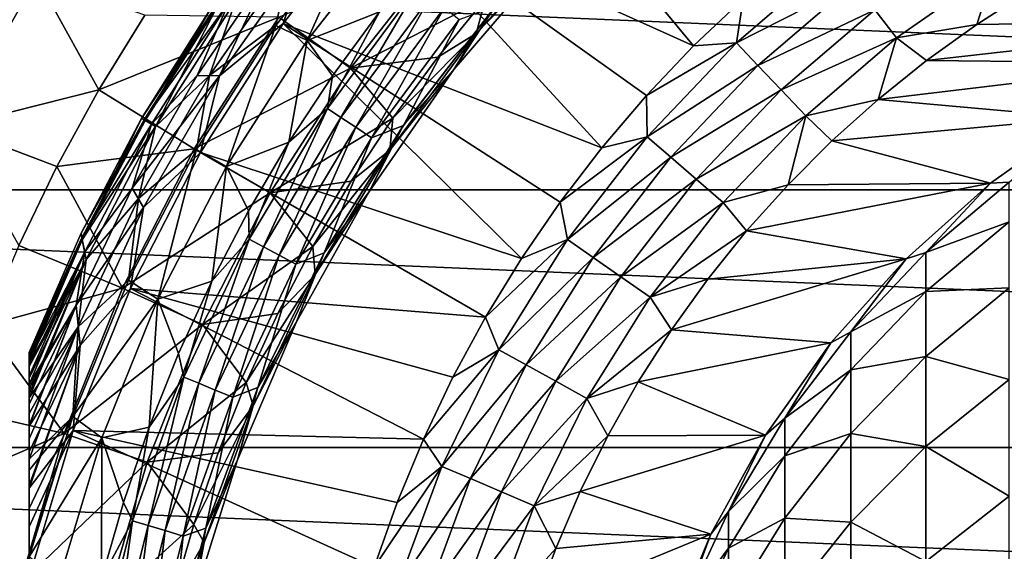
# Model space of a CAD drawing. Header units: metres. Extents: x -82 to 82, y -313 to 40.
# Tile 236 of 256: x -20.62 to -7.93, y 5.42 to 12.27. Entities that reach past the tile are written whole.
import ezdxf

# ---------------------------------------------------------------- set-up
doc = ezdxf.new("R2010")
doc.units = ezdxf.units.M
doc.layers.add('solid_505278_SW0001_CCC', color=7, linetype='CONTINUOUS')

msp = doc.modelspace()

# ---------------------------------------------------------------- linework, layer by layer
at = {"layer": 'solid_505278_SW0001_CCC'}
for points in [[(-11.935038, 11.93502, 119.121323), (-14.65399, 15.210876, 114.878677), (-16.009871, 13.776582, 114.878677)], [(-11.935038, 11.93502, 119.121323), (-11.29405, 12.543296, 119.121323), (-14.65399, 15.210876, 114.878677)], [(-13.117208, 10.622086, 119.121323), (-16.009871, 13.776582, 114.878677), (-17.225946, 12.221986, 114.878677)], [(-16.916069, 13.150267, 114.521858), (-17.225946, 12.221986, 114.878677), (-16.009871, 13.776582, 114.878677)], [(-12.543312, 11.294031, 119.121323), (-11.935038, 11.93502, 119.121323), (-16.009871, 13.776582, 114.878677)], [(-13.117208, 10.622086, 119.121323), (-12.543312, 11.294031, 119.121323), (-16.009871, 13.776582, 114.878677)], [(-17.323507, 12.196872, 93.894745), (-16.162693, 13.69799, 93.894745), (-16.915623, 12.004548, 93.166901)], [(-17.134172, 13.051436, 94.671173), (-16.162693, 13.69799, 93.894745), (-17.323507, 12.196872, 93.894745)], [(-16.162693, 13.69799, 93.894745), (-15.727955, 13.523273, 93.166901), (-16.915623, 12.004548, 93.166901)], [(-21.29324, 13.52669, 38.608505), (-22.438725, 11.52723, 38.608505), (-20.404654, 12.818308, 46.427788)], [(-16.915623, 12.004548, 93.166901), (-15.727955, 13.523273, 93.166901), (-15.984499, 12.372923, 92.499084)], [(-14.738228, 12.095351, 80.853928), (-13.771063, 13.090371, 84), (-13.481708, 13.481708, 80.853928)], [(-14.738228, 12.095351, 80.853928), (-13.481708, 13.481708, 80.853928), (-14.616672, 12.548, 77.713394)], [(-38.70929, 10.079229, -279.5), (-37.71508, 13.325637, -279.5), (38.70929, 10.079229, -279.5)], [(-37.71508, 13.325637, -279.5), (37.71508, 13.325637, -279.5), (38.70929, 10.079229, -279.5)], [(-18.046484, 11.550207, 114.521858), (-17.225946, 12.221986, 114.878677), (-16.916069, 13.150267, 114.521858)], [(-18.046484, 11.550207, 114.521858), (-16.916069, 13.150267, 114.521858), (-17.389729, 12.934396, 114.120171)], [(-16.359814, 11.649771, 69.836754), (-15.178354, 13.152119, 69.836754), (-17.283262, 12.307356, 61.983105)], [(-14.616672, 12.548, 77.713394), (-15.178354, 13.152119, 69.836754), (-16.359814, 11.649771, 69.836754)], [(-15.024739, 11.630013, 84), (-15.024724, 11.630031, 89.099998), (-13.771052, 13.090383, 89.099998)], [(-13.771063, 13.090371, 84), (-15.024739, 11.630013, 84), (-13.771052, 13.090383, 89.099998)], [(-14.738228, 12.095351, 80.853928), (-15.024739, 11.630013, 84), (-13.771063, 13.090371, 84)], [(-13.771052, 13.090383, 89.099998), (-15.024724, 11.630031, 89.099998), (-14.492264, 12.441234, 89.099998)], [(-18.178982, 11.551817, 94.671173), (-17.134172, 13.051436, 94.671173), (-17.323507, 12.196872, 93.894745)], [(-17.835857, 12.524564, 95.48468), (-17.134172, 13.051436, 94.671173), (-18.178982, 11.551817, 94.671173)], [(-11.382226, 11.974095, 119.427048), (-10.112429, 13.06418, 119.427048), (-11.29405, 12.543296, 119.121323)], [(-9.866482, 12.746444, 119.673233), (-10.112429, 13.06418, 119.427048), (-11.382226, 11.974095, 119.427048)], [(-18.336401, 11.553251, 114.120171), (-17.389729, 12.934396, 114.120171), (-17.929239, 12.493879, 113.68486)], [(-18.046484, 11.550207, 114.521858), (-17.389729, 12.934396, 114.120171), (-18.336401, 11.553251, 114.120171)], [(-9.319477, 12.039771, 119.963287), (-8.053617, 12.920835, 119.963287), (-9.599973, 12.402143, 119.853462)], [(-9.319477, 12.039771, 119.963287), (-8.284619, 12.212481, 120), (-8.053617, 12.920835, 119.963287)], [(-8.053617, 12.920835, 119.963287), (-8.284619, 12.212481, 120), (-7.611022, 12.643256, 120)], [(-22.438725, 11.52723, 38.608505), (-21.494217, 10.893004, 46.427788), (-20.404654, 12.818308, 46.427788)], [(-20.404654, 12.818308, 46.427788), (-21.494217, 10.893004, 46.427788), (-19.602087, 11.368452, 54.188477)], [(-20.404654, 12.818308, 46.427788), (-19.602087, 11.368452, 54.188477), (-19.012197, 12.329634, 54.188477)], [(-15.484701, 12.707966, 92.327232), (-16.655737, 11.129007, 92.327232), (-15.984499, 12.372923, 92.499084)], [(-16.482012, 11.012929, 92.187546), (-16.655737, 11.129007, 92.327232), (-15.484701, 12.707966, 92.327232)], [(-15.323192, 12.575418, 92.187546), (-16.482012, 11.012929, 92.187546), (-15.484701, 12.707966, 92.327232)], [(-11.105396, 11.68287, 119.673233), (-9.866482, 12.746444, 119.673233), (-11.382226, 11.974095, 119.427048)], [(-9.599973, 12.402143, 119.853462), (-9.866482, 12.746444, 119.673233), (-11.105396, 11.68287, 119.673233)], [(-16.291336, 10.885523, 92.084709), (-16.482012, 11.012929, 92.187546), (-15.323192, 12.575418, 92.187546)], [(-15.145921, 12.429935, 92.084709), (-16.291336, 10.885523, 92.084709), (-15.323192, 12.575418, 92.187546)], [(-4.293649, 12.270475, 120), (-7.611022, 12.643256, 120), (-8.284619, 12.212481, 120)], [(-17.929239, 12.493879, 113.68486), (-18.10363, 12.435225, 113.226662), (-19.020573, 10.981532, 113.226662)], [(-18.925272, 10.926515, 113.68486), (-17.929239, 12.493879, 113.68486), (-19.020573, 10.981532, 113.226662)], [(-19.007822, 10.974668, 96.323189), (-18.079462, 12.444824, 96.323189), (-18.875187, 10.895404, 95.48468)], [(-18.161165, 12.416603, 97.169998), (-18.079462, 12.444824, 96.323189), (-19.007822, 10.974668, 96.323189)], [(-18.336401, 11.553251, 114.120171), (-17.929239, 12.493879, 113.68486), (-18.925272, 10.926515, 113.68486)], [(-18.875187, 10.895404, 95.48468), (-17.835857, 12.524564, 95.48468), (-18.178982, 11.551817, 94.671173)], [(-18.079462, 12.444824, 96.323189), (-17.835857, 12.524564, 95.48468), (-18.875187, 10.895404, 95.48468)], [(-15.233457, 11.791574, 77.713394), (-14.616672, 12.548, 77.713394), (-16.359814, 11.649771, 69.836754)], [(-14.738228, 12.095351, 80.853928), (-14.616672, 12.548, 77.713394), (-15.233457, 11.791574, 77.713394)], [(-11.382226, 11.974095, 119.427048), (-11.29405, 12.543296, 119.121323), (-11.935038, 11.93502, 119.121323)], [(-17.283262, 12.307356, 61.983105), (-19.012197, 12.329634, 54.188477), (-19.602087, 11.368452, 54.188477)], [(-18.10363, 12.435225, 113.226662), (-18.161165, 12.416603, 112.757362), (-19.052559, 11, 112.757362)], [(-19.020573, 10.981532, 113.226662), (-18.10363, 12.435225, 113.226662), (-19.052559, 11, 112.757362)], [(-19.052559, 11, 97.169998), (-18.161165, 12.416603, 97.169998), (-19.007822, 10.974668, 96.323189)], [(-18.161165, 12.416603, 112.757362), (-18.161165, 12.416603, 97.169998), (-19.052559, 11, 97.169998)], [(-19.052559, 11, 112.757362), (-18.161165, 12.416603, 112.757362), (-19.052559, 11, 97.169998)], [(-16.915623, 12.004548, 93.166901), (-15.984499, 12.372923, 92.499084), (-16.590662, 11.547441, 92.499084)], [(-16.655737, 11.129007, 92.327232), (-16.590662, 11.547441, 92.499084), (-15.984499, 12.372923, 92.499084)], [(-15.145921, 12.429935, 92.084709), (-16.089058, 10.750365, 92.021599), (-16.291336, 10.885523, 92.084709)], [(-15.145921, 12.429935, 92.084709), (-14.957866, 12.275603, 92.021599), (-16.089058, 10.750365, 92.021599)], [(-14.957866, 12.275603, 92.021599), (-14.49212, 12.441401, 92), (-15.676661, 10.911108, 92)], [(-15.676435, 10.911434, 89.099998), (-15.676661, 10.911108, 92), (-14.49212, 12.441401, 92)], [(-15.676435, 10.911434, 89.099998), (-14.49212, 12.441401, 92), (-14.492264, 12.441234, 89.099998)], [(-15.024724, 11.630031, 89.099998), (-15.676435, 10.911434, 89.099998), (-14.492264, 12.441234, 89.099998)], [(-10.805422, 11.367298, 119.853462), (-9.599973, 12.402143, 119.853462), (-11.105396, 11.68287, 119.673233)], [(-9.319477, 12.039771, 119.963287), (-9.599973, 12.402143, 119.853462), (-10.805422, 11.367298, 119.853462)], [(-18.374891, 10.608748, 61.983105), (-17.283262, 12.307356, 61.983105), (-19.602087, 11.368452, 54.188477)], [(-16.359814, 11.649771, 69.836754), (-17.283262, 12.307356, 61.983105), (-18.374891, 10.608748, 61.983105)], [(-18.34535, 10.597909, 93.894745), (-17.323507, 12.196872, 93.894745), (-17.95715, 10.382112, 93.166901)], [(-18.178982, 11.551817, 94.671173), (-17.323507, 12.196872, 93.894745), (-18.34535, 10.597909, 93.894745)], [(-14.155662, 9.192773, 119.121323), (-17.225946, 12.221986, 114.878677), (-18.291599, 10.560662, 114.878677)], [(-18.046484, 11.550207, 114.521858), (-18.291599, 10.560662, 114.878677), (-17.225946, 12.221986, 114.878677)], [(-17.323507, 12.196872, 93.894745), (-16.915623, 12.004548, 93.166901), (-17.95715, 10.382112, 93.166901)], [(-13.655149, 9.921025, 119.121323), (-13.117208, 10.622086, 119.121323), (-17.225946, 12.221986, 114.878677)], [(-14.155662, 9.192773, 119.121323), (-13.655149, 9.921025, 119.121323), (-17.225946, 12.221986, 114.878677)], [(-16.089058, 10.750365, 92.021599), (-14.957866, 12.275603, 92.021599), (-15.676661, 10.911108, 92)], [(-9.319477, 12.039771, 119.963287), (-8.933901, 11.745851, 120), (-8.284619, 12.212481, 120)], [(-4.293649, 12.270475, 120), (-8.284619, 12.212481, 120), (-8.933901, 11.745851, 120)], [(-5.640468, 11.712605, 120), (-4.293649, 12.270475, 120), (-8.933901, 11.745851, 120)], [(-15.852812, 10.59251, 80.853928), (-15.024739, 11.630013, 84), (-14.738228, 12.095351, 80.853928)], [(-15.852812, 10.59251, 80.853928), (-14.738228, 12.095351, 80.853928), (-15.811138, 11.004877, 77.713394)], [(-14.738228, 12.095351, 80.853928), (-15.233457, 11.791574, 77.713394), (-15.811138, 11.004877, 77.713394)], [(-17.95715, 10.382112, 93.166901), (-16.915623, 12.004548, 93.166901), (-17.154236, 10.692317, 92.499084)], [(-16.915623, 12.004548, 93.166901), (-16.590662, 11.547441, 92.499084), (-17.154236, 10.692317, 92.499084)], [(-11.382226, 11.974095, 119.427048), (-11.935038, 11.93502, 119.121323), (-12.543312, 11.294031, 119.121323)], [(-12.535227, 10.761139, 119.427048), (-11.382226, 11.974095, 119.427048), (-12.543312, 11.294031, 119.121323)], [(-11.105396, 11.68287, 119.673233), (-11.382226, 11.974095, 119.427048), (-12.535227, 10.761139, 119.427048)], [(-10.489705, 11.035163, 119.963287), (-9.319477, 12.039771, 119.963287), (-10.805422, 11.367298, 119.853462)], [(-10.489705, 11.035163, 119.963287), (-9.556964, 11.244734, 120), (-9.319477, 12.039771, 119.963287)], [(-9.319477, 12.039771, 119.963287), (-9.556964, 11.244734, 120), (-8.933901, 11.745851, 120)], [(-15.811138, 11.004877, 77.713394), (-15.233457, 11.791574, 77.713394), (-16.359814, 11.649771, 69.836754)], [(-12.230354, 10.499415, 119.673233), (-11.105396, 11.68287, 119.673233), (-12.535227, 10.761139, 119.427048)], [(-10.805422, 11.367298, 119.853462), (-11.105396, 11.68287, 119.673233), (-12.230354, 10.499415, 119.673233)], [(-5.640468, 11.712605, 120), (-8.933901, 11.745851, 120), (-9.556964, 11.244734, 120)], [(-6.916409, 11.007418, 120), (-5.640468, 11.712605, 120), (-9.556964, 11.244734, 120)], [(-19.17362, 10.103143, 114.120171), (-18.336401, 11.553251, 114.120171), (-18.925272, 10.926515, 113.68486)], [(-18.046484, 11.550207, 114.521858), (-18.336401, 11.553251, 114.120171), (-19.17362, 10.103143, 114.120171)], [(-17.393116, 10.041921, 69.836754), (-16.359814, 11.649771, 69.836754), (-18.374891, 10.608748, 61.983105)], [(-15.811138, 11.004877, 77.713394), (-16.359814, 11.649771, 69.836754), (-17.393116, 10.041921, 69.836754)], [(-15.024724, 11.630031, 89.099998), (-16.124245, 10.050305, 89.099998), (-15.676435, 10.911434, 89.099998)], [(-16.124241, 10.050316, 84), (-16.124245, 10.050305, 89.099998), (-15.024724, 11.630031, 89.099998)], [(-15.024739, 11.630013, 84), (-16.124241, 10.050316, 84), (-15.024724, 11.630031, 89.099998)], [(-15.852812, 10.59251, 80.853928), (-16.124241, 10.050316, 84), (-15.024739, 11.630013, 84)], [(-19.026028, 9.853585, 114.521858), (-18.046484, 11.550207, 114.521858), (-19.17362, 10.103143, 114.120171)], [(-19.092894, 9.969017, 94.671173), (-18.178982, 11.551817, 94.671173), (-18.34535, 10.597909, 93.894745)], [(-18.875187, 10.895404, 95.48468), (-18.178982, 11.551817, 94.671173), (-19.092894, 9.969017, 94.671173)], [(-19.026028, 9.853585, 114.521858), (-18.291599, 10.560662, 114.878677), (-18.046484, 11.550207, 114.521858)], [(-16.655737, 11.129007, 92.327232), (-17.154236, 10.692317, 92.499084), (-16.590662, 11.547441, 92.499084)], [(-21.494217, 10.893004, 46.427788), (-20.143425, 10.379112, 54.188477), (-19.602087, 11.368452, 54.188477)], [(-18.374891, 10.608748, 61.983105), (-19.602087, 11.368452, 54.188477), (-20.143425, 10.379112, 54.188477)], [(-11.899994, 10.21581, 119.853462), (-10.805422, 11.367298, 119.853462), (-12.230354, 10.499415, 119.673233)], [(-10.489705, 11.035163, 119.963287), (-10.805422, 11.367298, 119.853462), (-11.899994, 10.21581, 119.853462)], [(-12.535227, 10.761139, 119.427048), (-12.543312, 11.294031, 119.121323), (-13.117208, 10.622086, 119.121323)], [(-10.489705, 11.035163, 119.963287), (-10.151973, 10.710605, 120), (-9.556964, 11.244734, 120)], [(-6.916409, 11.007418, 120), (-9.556964, 11.244734, 120), (-10.151973, 10.710605, 120)], [(-16.655737, 11.129007, 92.327232), (-17.666368, 9.44287, 92.327232), (-17.154236, 10.692317, 92.499084)], [(-17.482103, 9.344378, 92.187546), (-17.666368, 9.44287, 92.327232), (-16.655737, 11.129007, 92.327232)], [(-16.482012, 11.012929, 92.187546), (-17.482103, 9.344378, 92.187546), (-16.655737, 11.129007, 92.327232)], [(-19.833677, 9.51973, 97.169998), (-19.052559, 11, 97.169998), (-19.816896, 9.435637, 96.323189)], [(-19.052559, 11, 112.757362), (-19.052559, 11, 97.169998), (-19.833677, 9.51973, 97.169998)], [(-19.833677, 9.51973, 112.757362), (-19.052559, 11, 112.757362), (-19.833677, 9.51973, 97.169998)], [(-19.020573, 10.981532, 113.226662), (-19.052559, 11, 112.757362), (-19.833677, 9.51973, 112.757362)], [(-19.821037, 9.460588, 113.226662), (-19.020573, 10.981532, 113.226662), (-19.833677, 9.51973, 112.757362)], [(-18.925272, 10.926515, 113.68486), (-19.020573, 10.981532, 113.226662), (-19.821037, 9.460588, 113.226662)], [(-19.784634, 9.280244, 113.68486), (-18.925272, 10.926515, 113.68486), (-19.821037, 9.460588, 113.226662)], [(-19.052559, 11, 97.169998), (-19.007822, 10.974668, 96.323189), (-19.816896, 9.435637, 96.323189)], [(-19.816896, 9.435637, 96.323189), (-19.007822, 10.974668, 96.323189), (-18.875187, 10.895404, 95.48468)], [(-19.17362, 10.103143, 114.120171), (-18.925272, 10.926515, 113.68486), (-19.784634, 9.280244, 113.68486)], [(-17.279856, 9.236276, 92.084709), (-17.482103, 9.344378, 92.187546), (-16.482012, 11.012929, 92.187546)], [(-16.348232, 10.189931, 77.713394), (-15.811138, 11.004877, 77.713394), (-17.393116, 10.041921, 69.836754)], [(-16.291336, 10.885523, 92.084709), (-17.279856, 9.236276, 92.084709), (-16.482012, 11.012929, 92.187546)], [(-15.852812, 10.59251, 80.853928), (-15.811138, 11.004877, 77.713394), (-16.348232, 10.189931, 77.713394)], [(-11.552295, 9.917319, 119.963287), (-10.489705, 11.035163, 119.963287), (-11.899994, 10.21581, 119.853462)], [(-11.552295, 9.917319, 119.963287), (-10.717163, 10.145049, 120), (-10.489705, 11.035163, 119.963287)], [(-10.489705, 11.035163, 119.963287), (-10.717163, 10.145049, 120), (-10.151973, 10.710605, 120)], [(-8.105384, 10.163795, 120), (-6.916409, 11.007418, 120), (-10.151973, 10.710605, 120)], [(-6.916417, 11.007415, 144), (-6.916409, 11.007418, 120), (-8.105384, 10.163795, 120)], [(-6.916417, 11.007415, 144), (-8.105384, 10.163795, 120), (-8.105368, 10.163809, 144)], [(-6.916417, 11.007415, 144), (-8.105368, 10.163809, 144), (-7.867265, 10.178587, 148.342651)], [(-21.494217, 10.893004, 46.427788), (-20.634869, 9.364064, 54.188477), (-20.143425, 10.379112, 54.188477)], [(-19.816896, 9.435637, 96.323189), (-18.875187, 10.895404, 95.48468), (-19.766117, 9.180584, 95.48468)], [(-19.766117, 9.180584, 95.48468), (-18.875187, 10.895404, 95.48468), (-19.092894, 9.969017, 94.671173)], [(-16.291336, 10.885523, 92.084709), (-17.065306, 9.121596, 92.021599), (-17.279856, 9.236276, 92.084709)], [(-16.291336, 10.885523, 92.084709), (-16.089058, 10.750365, 92.021599), (-17.065306, 9.121596, 92.021599)], [(-16.700165, 9.269009, 89.099998), (-15.676661, 10.911108, 92), (-15.676435, 10.911434, 89.099998)], [(-16.124245, 10.050305, 89.099998), (-16.700165, 9.269009, 89.099998), (-15.676435, 10.911434, 89.099998)], [(-16.700165, 9.269009, 89.099998), (-16.70009, 9.269143, 92), (-15.676661, 10.911108, 92)], [(-16.089058, 10.750365, 92.021599), (-15.676661, 10.911108, 92), (-16.70009, 9.269143, 92)], [(-17.95715, 10.382112, 93.166901), (-17.154236, 10.692317, 92.499084), (-17.673775, 9.809746, 92.499084)], [(-17.666368, 9.44287, 92.327232), (-17.673775, 9.809746, 92.499084), (-17.154236, 10.692317, 92.499084)], [(-17.065306, 9.121596, 92.021599), (-16.089058, 10.750365, 92.021599), (-16.70009, 9.269143, 92)], [(-12.535227, 10.761139, 119.427048), (-13.117208, 10.622086, 119.121323), (-13.655149, 9.921025, 119.121323)], [(-13.559599, 9.437759, 119.427048), (-12.535227, 10.761139, 119.427048), (-13.655149, 9.921025, 119.121323)], [(-12.230354, 10.499415, 119.673233), (-12.535227, 10.761139, 119.427048), (-13.559599, 9.437759, 119.427048)], [(-8.105384, 10.163795, 120), (-10.151973, 10.710605, 120), (-10.717163, 10.145049, 120)], [(-19.300114, 8.814067, 61.983105), (-18.374891, 10.608748, 61.983105), (-20.143425, 10.379112, 54.188477)], [(-17.393116, 10.041921, 69.836754), (-18.374891, 10.608748, 61.983105), (-19.300114, 8.814067, 61.983105)], [(-19.220026, 8.913929, 93.894745), (-18.34535, 10.597909, 93.894745), (-18.843538, 8.66998, 93.166901)], [(-19.092894, 9.969017, 94.671173), (-18.34535, 10.597909, 93.894745), (-19.220026, 8.913929, 93.894745)], [(-14.617373, 8.439325, 119.121323), (-18.291599, 10.560662, 114.878677), (-19.197521, 8.807118, 114.878677)], [(-19.026028, 9.853585, 114.521858), (-19.197521, 8.807118, 114.878677), (-18.291599, 10.560662, 114.878677)], [(-18.34535, 10.597909, 93.894745), (-17.95715, 10.382112, 93.166901), (-18.843538, 8.66998, 93.166901)], [(-14.617373, 8.439325, 119.121323), (-14.155662, 9.192773, 119.121323), (-18.291599, 10.560662, 114.878677)], [(-15.852812, 10.59251, 80.853928), (-16.348232, 10.189931, 77.713394), (-16.843361, 9.348828, 77.713394)], [(-16.814724, 8.987657, 80.853928), (-15.852812, 10.59251, 80.853928), (-16.843361, 9.348828, 77.713394)], [(-16.814724, 8.987657, 80.853928), (-16.124241, 10.050316, 84), (-15.852812, 10.59251, 80.853928)], [(-13.229813, 9.208221, 119.673233), (-12.230354, 10.499415, 119.673233), (-13.559599, 9.437759, 119.427048)], [(-11.899994, 10.21581, 119.853462), (-12.230354, 10.499415, 119.673233), (-13.229813, 9.208221, 119.673233)], [(-19.300114, 8.814067, 61.983105), (-20.143425, 10.379112, 54.188477), (-20.634869, 9.364064, 54.188477)], [(-18.843538, 8.66998, 93.166901), (-17.95715, 10.382112, 93.166901), (-18.147947, 8.901993, 92.499084)], [(-17.95715, 10.382112, 93.166901), (-17.673775, 9.809746, 92.499084), (-18.147947, 8.901993, 92.499084)], [(-16.843361, 9.348828, 77.713394), (-16.348232, 10.189931, 77.713394), (-17.393116, 10.041921, 69.836754)], [(-12.872455, 8.959493, 119.853462), (-11.899994, 10.21581, 119.853462), (-13.229813, 9.208221, 119.673233)], [(-11.552295, 9.917319, 119.963287), (-11.899994, 10.21581, 119.853462), (-12.872455, 8.959493, 119.853462)], [(-8.105384, 10.163795, 120), (-10.717163, 10.145049, 120), (-11.250871, 9.549739, 120)], [(-9.192389, 9.192389, 120), (-8.105384, 10.163795, 120), (-11.250871, 9.549739, 120)], [(-8.105368, 10.163809, 144), (-8.105384, 10.163795, 120), (-9.192389, 9.192389, 120)], [(-8.105368, 10.163809, 144), (-9.192389, 9.192389, 120), (-9.192389, 9.192389, 144)], [(-8.105368, 10.163809, 144), (-9.192389, 9.192389, 144), (-8.940093, 9.270127, 148.271149)], [(-8.105368, 10.163809, 144), (-8.940093, 9.270127, 148.271149), (-7.867265, 10.178587, 148.342651)], [(-7.867265, 9.667089, 152.662811), (-7.867265, 10.178587, 148.342651), (-8.940093, 9.270127, 148.271149)], [(-39.424614, 6.760169, -279.5), (-38.70929, 10.079229, -279.5), (39.424614, 6.760169, -279.5)], [(-38.70929, 10.079229, -279.5), (38.70929, 10.079229, -279.5), (39.424614, 6.760169, -279.5)], [(-19.896389, 8.592726, 114.120171), (-19.17362, 10.103143, 114.120171), (-19.784634, 9.280244, 113.68486)], [(-19.026028, 9.853585, 114.521858), (-19.17362, 10.103143, 114.120171), (-19.896389, 8.592726, 114.120171)], [(-18.268904, 8.343129, 69.836754), (-17.393116, 10.041921, 69.836754), (-19.300114, 8.814067, 61.983105)], [(-16.843361, 9.348828, 77.713394), (-17.393116, 10.041921, 69.836754), (-18.268904, 8.343129, 69.836754)], [(-16.124245, 10.050305, 89.099998), (-17.058298, 8.367465, 89.099998), (-16.700165, 9.269009, 89.099998)], [(-17.058287, 8.367489, 84), (-17.058298, 8.367465, 89.099998), (-16.124245, 10.050305, 89.099998)], [(-16.124241, 10.050316, 84), (-17.058287, 8.367489, 84), (-16.124245, 10.050305, 89.099998)], [(-16.814724, 8.987657, 80.853928), (-17.058287, 8.367489, 84), (-16.124241, 10.050316, 84)], [(-11.552295, 9.917319, 119.963287), (-11.250871, 9.549739, 120), (-10.717163, 10.145049, 120)], [(-19.869324, 8.314435, 94.671173), (-19.092894, 9.969017, 94.671173), (-19.220026, 8.913929, 93.894745)], [(-19.766117, 9.180584, 95.48468), (-19.092894, 9.969017, 94.671173), (-19.869324, 8.314435, 94.671173)], [(-13.559599, 9.437759, 119.427048), (-13.655149, 9.921025, 119.121323), (-14.155662, 9.192773, 119.121323)], [(-12.496342, 8.697711, 119.963287), (-11.552295, 9.917319, 119.963287), (-12.872455, 8.959493, 119.853462)], [(-12.496342, 8.697711, 119.963287), (-11.250871, 9.549739, 120), (-11.552295, 9.917319, 119.963287)], [(-19.84651, 8.074586, 114.521858), (-19.026028, 9.853585, 114.521858), (-19.896389, 8.592726, 114.120171)], [(-19.84651, 8.074586, 114.521858), (-19.197521, 8.807118, 114.878677), (-19.026028, 9.853585, 114.521858)], [(-17.666368, 9.44287, 92.327232), (-18.147947, 8.901993, 92.499084), (-17.673775, 9.809746, 92.499084)], [(-8.940093, 8.767051, 152.520187), (-7.867265, 9.667089, 152.662811), (-8.940093, 9.270127, 148.271149)], [(-7.867265, 8.817877, 156.929474), (-7.867265, 9.667089, 152.662811), (-8.940093, 8.767051, 152.520187)], [(-12.496342, 8.697711, 119.963287), (-11.75156, 8.926392, 120), (-11.250871, 9.549739, 120)], [(-9.192389, 9.192389, 120), (-11.250871, 9.549739, 120), (-11.75156, 8.926392, 120)], [(-19.833677, 9.51973, 112.757362), (-20.5, 7.98436, 97.169998), (-20.5, 7.98436, 112.757362)], [(-19.833677, 9.51973, 97.169998), (-19.816896, 9.435637, 96.323189), (-20.5, 7.98436, 97.169998)], [(-19.833677, 9.51973, 112.757362), (-19.833677, 9.51973, 97.169998), (-20.5, 7.98436, 97.169998)], [(-19.821037, 9.460588, 113.226662), (-19.833677, 9.51973, 112.757362), (-20.5, 7.98436, 112.757362)], [(-19.821037, 9.460588, 113.226662), (-20.5, 7.98436, 112.757362), (-20.5, 7.973626, 112.910164)], [(-19.821037, 9.460588, 113.226662), (-20.5, 7.973626, 112.910164), (-20.5, 7.940915, 113.064262)], [(-19.821037, 9.460588, 113.226662), (-20.5, 7.940915, 113.064262), (-20.5, 7.884027, 113.222092)], [(-19.821037, 9.460588, 113.226662), (-20.5, 7.884027, 113.222092), (-20.5, 7.882051, 113.22657)], [(-19.784634, 9.280244, 113.68486), (-19.821037, 9.460588, 113.226662), (-20.5, 7.882051, 113.22657)], [(-19.816896, 9.435637, 96.323189), (-20.5, 7.841825, 96.323853), (-20.5, 7.904465, 96.534904)], [(-19.816896, 9.435637, 96.323189), (-19.766117, 9.180584, 95.48468), (-20.5, 7.841825, 96.323853)], [(-19.816896, 9.435637, 96.323189), (-20.5, 7.904465, 96.534904), (-20.5, 7.964543, 96.852913)], [(-19.816896, 9.435637, 96.323189), (-20.5, 7.964543, 96.852913), (-20.5, 7.98436, 97.169998)], [(-17.666368, 9.44287, 92.327232), (-18.506863, 7.665793, 92.327232), (-18.147947, 8.901993, 92.499084)], [(-18.313831, 7.585837, 92.187546), (-18.506863, 7.665793, 92.327232), (-17.666368, 9.44287, 92.327232)], [(-17.482103, 9.344378, 92.187546), (-18.313831, 7.585837, 92.187546), (-17.666368, 9.44287, 92.327232)], [(-13.559599, 9.437759, 119.427048), (-14.155662, 9.192773, 119.121323), (-14.617373, 8.439325, 119.121323)], [(-14.444831, 8.017535, 119.427048), (-13.559599, 9.437759, 119.427048), (-14.617373, 8.439325, 119.121323)], [(-13.229813, 9.208221, 119.673233), (-13.559599, 9.437759, 119.427048), (-14.444831, 8.017535, 119.427048)], [(-19.300114, 8.814067, 61.983105), (-20.634869, 9.364064, 54.188477), (-21.075203, 8.325825, 54.188477)], [(-19.784634, 9.280244, 113.68486), (-20.5, 7.882051, 113.22657), (-20.5, 7.799512, 113.385078)], [(-19.784634, 9.280244, 113.68486), (-20.5, 7.799512, 113.385078), (-20.5, 7.682241, 113.554543)], [(-19.784634, 9.280244, 113.68486), (-20.5, 7.682241, 113.554543), (-20.5, 7.57113, 113.683716)], [(-19.896389, 8.592726, 114.120171), (-19.784634, 9.280244, 113.68486), (-20.5, 7.57113, 113.683716)], [(-18.101963, 7.498078, 92.084709), (-18.313831, 7.585837, 92.187546), (-17.482103, 9.344378, 92.187546)], [(-17.295254, 8.483727, 77.713394), (-16.843361, 9.348828, 77.713394), (-18.268904, 8.343129, 69.836754)], [(-17.279856, 9.236276, 92.084709), (-18.101963, 7.498078, 92.084709), (-17.482103, 9.344378, 92.187546)], [(-17.552046, 7.532309, 89.099998), (-17.552004, 7.532408, 92), (-16.700165, 9.269009, 89.099998)], [(-17.058298, 8.367465, 89.099998), (-17.552046, 7.532309, 89.099998), (-16.700165, 9.269009, 89.099998)], [(-17.065306, 9.121596, 92.021599), (-16.70009, 9.269143, 92), (-17.552004, 7.532408, 92)], [(-16.700165, 9.269009, 89.099998), (-17.552004, 7.532408, 92), (-16.70009, 9.269143, 92)], [(-16.814724, 8.987657, 80.853928), (-16.843361, 9.348828, 77.713394), (-17.295254, 8.483727, 77.713394)], [(-9.192389, 9.192389, 144), (-9.908107, 8.251358, 148.190979), (-8.940093, 9.270127, 148.271149)], [(-8.940093, 8.767051, 152.520187), (-8.940093, 9.270127, 148.271149), (-9.908107, 8.251358, 148.190979)], [(-19.766117, 9.180584, 95.48468), (-20.5, 7.398619, 95.485275), (-20.5, 7.452899, 95.561714)], [(-19.766117, 9.180584, 95.48468), (-19.869324, 8.314435, 94.671173), (-20.5, 7.398619, 95.485275)], [(-19.766117, 9.180584, 95.48468), (-20.5, 7.452899, 95.561714), (-20.5, 7.653156, 95.889984)], [(-19.766117, 9.180584, 95.48468), (-20.5, 7.653156, 95.889984), (-20.5, 7.801886, 96.214157)], [(-19.766117, 9.180584, 95.48468), (-20.5, 7.801886, 96.214157), (-20.5, 7.841825, 96.323853)], [(-17.279856, 9.236276, 92.084709), (-17.877205, 7.404981, 92.021599), (-18.101963, 7.498078, 92.084709)], [(-17.279856, 9.236276, 92.084709), (-17.065306, 9.121596, 92.021599), (-17.877205, 7.404981, 92.021599)], [(-14.093515, 7.822539, 119.673233), (-13.229813, 9.208221, 119.673233), (-14.444831, 8.017535, 119.427048)], [(-12.872455, 8.959493, 119.853462), (-13.229813, 9.208221, 119.673233), (-14.093515, 7.822539, 119.673233)], [(-9.192389, 9.192389, 120), (-11.75156, 8.926392, 120), (-12.217796, 8.27678, 120)], [(-10.163795, 8.105384, 120), (-9.192389, 9.192389, 120), (-12.217796, 8.27678, 120)], [(-9.192389, 9.192389, 144), (-10.163795, 8.105384, 120), (-10.163809, 8.105368, 144)], [(-9.192389, 9.192389, 144), (-10.163809, 8.105368, 144), (-9.908107, 8.251358, 148.190979)], [(-9.192389, 9.192389, 144), (-9.192389, 9.192389, 120), (-10.163795, 8.105384, 120)], [(-17.877205, 7.404981, 92.021599), (-17.065306, 9.121596, 92.021599), (-17.552004, 7.532408, 92)], [(-19.940517, 7.158441, 93.894745), (-19.220026, 8.913929, 93.894745), (-18.843538, 8.66998, 93.166901)], [(-19.869324, 8.314435, 94.671173), (-19.220026, 8.913929, 93.894745), (-19.940517, 7.158441, 93.894745)], [(-18.843538, 8.66998, 93.166901), (-18.147947, 8.901993, 92.499084), (-18.575533, 7.971389, 92.499084)], [(-18.506863, 7.665793, 92.327232), (-18.575533, 7.971389, 92.499084), (-18.147947, 8.901993, 92.499084)], [(-16.814724, 8.987657, 80.853928), (-17.295254, 8.483727, 77.713394), (-17.702749, 7.596848, 77.713394)], [(-17.6147, 7.296248, 80.853928), (-16.814724, 8.987657, 80.853928), (-17.702749, 7.596848, 77.713394)], [(-17.6147, 7.296248, 80.853928), (-17.058287, 8.367489, 84), (-16.814724, 8.987657, 80.853928)], [(-13.712828, 7.61124, 119.853462), (-12.872455, 8.959493, 119.853462), (-14.093515, 7.822539, 119.673233)], [(-12.496342, 8.697711, 119.963287), (-12.872455, 8.959493, 119.853462), (-13.712828, 7.61124, 119.853462)], [(-12.496342, 8.697711, 119.963287), (-12.217796, 8.27678, 120), (-11.75156, 8.926392, 120)], [(-20.050552, 6.939563, 61.983105), (-19.300114, 8.814067, 61.983105), (-21.075203, 8.325825, 54.188477)], [(-18.268904, 8.343129, 69.836754), (-19.300114, 8.814067, 61.983105), (-20.050552, 6.939563, 61.983105)], [(-15.419448, 6.865162, 119.121323), (-19.197521, 8.807118, 114.878677), (-19.935804, 6.976665, 114.878677)], [(-19.84651, 8.074586, 114.521858), (-19.935804, 6.976665, 114.878677), (-19.197521, 8.807118, 114.878677)], [(-15.039021, 7.662746, 119.121323), (-14.617373, 8.439325, 119.121323), (-19.197521, 8.807118, 114.878677)], [(-15.419448, 6.865162, 119.121323), (-15.039021, 7.662746, 119.121323), (-19.197521, 8.807118, 114.878677)], [(-9.908107, 7.757725, 152.360245), (-8.940093, 8.767051, 152.520187), (-9.908107, 8.251358, 148.190979)], [(-8.940093, 7.93182, 156.716599), (-8.940093, 8.767051, 152.520187), (-9.908107, 7.757725, 152.360245)], [(-8.940093, 7.93182, 156.716599), (-7.867265, 8.817877, 156.929474), (-8.940093, 8.767051, 152.520187)], [(-7.867265, 7.636195, 161.116241), (-7.867265, 8.817877, 156.929474), (-8.940093, 7.93182, 156.716599)], [(-19.940517, 7.158441, 93.894745), (-18.843538, 8.66998, 93.166901), (-19.567129, 6.882945, 93.166901)], [(-19.567129, 6.882945, 93.166901), (-18.843538, 8.66998, 93.166901), (-18.955435, 7.020322, 92.499084)], [(-18.843538, 8.66998, 93.166901), (-18.575533, 7.971389, 92.499084), (-18.955435, 7.020322, 92.499084)], [(-13.31216, 7.388852, 119.963287), (-12.496342, 8.697711, 119.963287), (-13.712828, 7.61124, 119.853462)], [(-13.31216, 7.388852, 119.963287), (-12.217796, 8.27678, 120), (-12.496342, 8.697711, 119.963287)], [(-19.896389, 8.592726, 114.120171), (-20.5, 7.57113, 113.683716), (-20.5, 7.524503, 113.731865)], [(-19.896389, 8.592726, 114.120171), (-20.5, 7.524503, 113.731865), (-20.5, 7.316273, 113.917839)], [(-19.896389, 8.592726, 114.120171), (-20.5, 7.316273, 113.917839), (-20.5, 7.046216, 114.111252)], [(-19.896389, 8.592726, 114.120171), (-20.5, 7.046216, 114.111252), (-20.5, 7.032621, 114.119957)], [(-19.84651, 8.074586, 114.521858), (-19.896389, 8.592726, 114.120171), (-20.5, 7.032621, 114.119957)], [(-17.702749, 7.596848, 77.713394), (-17.295254, 8.483727, 77.713394), (-18.268904, 8.343129, 69.836754)], [(-14.444831, 8.017535, 119.427048), (-14.617373, 8.439325, 119.121323), (-15.039021, 7.662746, 119.121323)], [(-20.050552, 6.939563, 61.983105), (-21.075203, 8.325825, 54.188477), (-21.463335, 7.266966, 54.188477)], [(-19.869324, 8.314435, 94.671173), (-20.5, 6.608948, 94.671677), (-20.5, 6.868463, 94.895081)], [(-19.869324, 8.314435, 94.671173), (-19.940517, 7.158441, 93.894745), (-20.5, 6.608948, 94.671677)], [(-19.869324, 8.314435, 94.671173), (-20.5, 6.868463, 94.895081), (-20.5, 7.194415, 95.229927)], [(-19.869324, 8.314435, 94.671173), (-20.5, 7.194415, 95.229927), (-20.5, 7.398619, 95.485275)], [(-18.979246, 6.568781, 69.836754), (-18.268904, 8.343129, 69.836754), (-20.050552, 6.939563, 61.983105)], [(-17.702749, 7.596848, 77.713394), (-18.268904, 8.343129, 69.836754), (-18.979246, 6.568781, 69.836754)], [(-17.058287, 8.367489, 84), (-17.817291, 6.5988, 84), (-17.058298, 8.367465, 89.099998)], [(-17.6147, 7.296248, 80.853928), (-17.817291, 6.5988, 84), (-17.058287, 8.367489, 84)], [(-17.817291, 6.5988, 84), (-17.817284, 6.598819, 89.099998), (-17.058298, 8.367465, 89.099998)], [(-17.058298, 8.367465, 89.099998), (-17.817284, 6.598819, 89.099998), (-17.552046, 7.532309, 89.099998)], [(-13.31216, 7.388852, 119.963287), (-12.648208, 7.602793, 120), (-12.217796, 8.27678, 120)], [(-10.163795, 8.105384, 120), (-12.217796, 8.27678, 120), (-12.648208, 7.602793, 120)], [(-10.163809, 8.105368, 144), (-10.759957, 7.134223, 148.103058), (-9.908107, 8.251358, 148.190979)], [(-9.908107, 7.757725, 152.360245), (-9.908107, 8.251358, 148.190979), (-10.759957, 7.134223, 148.103058)], [(-19.84651, 8.074586, 114.521858), (-20.5, 6.231982, 114.52169), (-19.935804, 6.976665, 114.878677)], [(-19.84651, 8.074586, 114.521858), (-20.5, 7.032621, 114.119957), (-20.5, 6.701725, 114.308884)], [(-19.84651, 8.074586, 114.521858), (-20.5, 6.701725, 114.308884), (-20.5, 6.270175, 114.506233)], [(-19.84651, 8.074586, 114.521858), (-20.5, 6.270175, 114.506233), (-20.5, 6.231982, 114.52169)], [(-14.444831, 8.017535, 119.427048), (-15.039021, 7.662746, 119.121323), (-15.419448, 6.865162, 119.121323)], [(-15.18184, 6.515041, 119.427048), (-14.444831, 8.017535, 119.427048), (-15.419448, 6.865162, 119.121323)], [(-14.093515, 7.822539, 119.673233), (-14.444831, 8.017535, 119.427048), (-15.18184, 6.515041, 119.427048)], [(-11.007418, 6.916409, 120), (-10.163795, 8.105384, 120), (-12.648208, 7.602793, 120)], [(-10.163809, 8.105368, 144), (-10.163795, 8.105384, 120), (-11.007418, 6.916409, 120)], [(-10.163809, 8.105368, 144), (-11.007418, 6.916409, 120), (-11.007415, 6.916417, 144)], [(-10.163809, 8.105368, 144), (-11.007415, 6.916417, 144), (-10.759957, 7.134223, 148.103058)], [(-20.5, 7.98436, 97.169998), (-20.5, -7.98436, 97.169998), (-20.5, -7.98436, 112.757362)], [(-20.5, 7.98436, 97.169998), (-20.5, 7.964543, 96.852913), (-20.5, -7.98436, 97.169998)], [(-20.5, 7.98436, 112.757362), (-20.5, -7.98436, 112.757362), (-20.5, -7.973626, 112.910164)], [(-20.5, 7.98436, 112.757362), (-20.5, 7.98436, 97.169998), (-20.5, -7.98436, 112.757362)], [(-20.5, 7.973626, 112.910164), (-20.5, 7.98436, 112.757362), (-20.5, -7.973626, 112.910164)], [(-20.5, 7.973626, 112.910164), (-20.5, -7.973626, 112.910164), (-20.5, -7.940912, 113.064278)], [(-20.5, 7.940915, 113.064262), (-20.5, 7.973626, 112.910164), (-20.5, -7.940912, 113.064278)], [(-20.5, 7.964543, 96.852913), (-20.5, -7.964541, 96.852898), (-20.5, -7.98436, 97.169998)], [(-20.5, 7.964543, 96.852913), (-20.5, 7.904465, 96.534904), (-20.5, -7.964541, 96.852898)], [(-20.5, 7.940915, 113.064262), (-20.5, -7.940912, 113.064278), (-20.5, -7.884015, 113.222115)], [(-20.5, 7.884027, 113.222092), (-20.5, 7.940915, 113.064262), (-20.5, -7.884015, 113.222115)], [(-20.5, 7.904465, 96.534904), (-20.5, -7.904456, 96.534866), (-20.5, -7.964541, 96.852898)], [(-20.5, 7.904465, 96.534904), (-20.5, 7.841825, 96.323853), (-20.5, -7.904456, 96.534866)], [(-20.5, 7.884027, 113.222092), (-20.5, -7.884015, 113.222115), (-20.5, -7.882051, 113.22657)], [(-20.5, 7.882051, 113.22657), (-20.5, 7.884027, 113.222092), (-20.5, -7.882051, 113.22657)], [(-20.5, 7.882051, 113.22657), (-20.5, -7.882051, 113.22657), (-20.5, -7.799493, 113.385109)], [(-20.5, 7.799512, 113.385078), (-20.5, 7.882051, 113.22657), (-20.5, -7.799493, 113.385109)], [(-18.506863, 7.665793, 92.327232), (-18.955435, 7.020322, 92.499084), (-18.575533, 7.971389, 92.499084)], [(-9.908107, 6.938173, 156.477875), (-8.940093, 7.93182, 156.716599), (-9.908107, 7.757725, 152.360245)], [(-8.940093, 6.769594, 160.834442), (-8.940093, 7.93182, 156.716599), (-9.908107, 6.938173, 156.477875)], [(-8.940093, 6.769594, 160.834442), (-7.867265, 7.636195, 161.116241), (-8.940093, 7.93182, 156.716599)], [(-20.5, 7.841825, 96.323853), (-20.5, -7.841826, 96.323853), (-20.5, -7.904456, 96.534866)], [(-20.5, 7.841825, 96.323853), (-20.5, 7.801886, 96.214157), (-20.5, -7.841826, 96.323853)], [(-20.5, 7.801886, 96.214157), (-20.5, -7.801867, 96.214111), (-20.5, -7.841826, 96.323853)], [(-20.5, 7.801886, 96.214157), (-20.5, 7.653156, 95.889984), (-20.5, -7.801867, 96.214111)], [(-20.5, 7.682241, 113.554543), (-20.5, 7.799512, 113.385078), (-20.5, -7.799493, 113.385109)], [(-14.812599, 6.356587, 119.673233), (-14.093515, 7.822539, 119.673233), (-15.18184, 6.515041, 119.427048)], [(-13.712828, 7.61124, 119.853462), (-14.093515, 7.822539, 119.673233), (-14.812599, 6.356587, 119.673233)], [(-10.759957, 6.650946, 152.18486), (-9.908107, 7.757725, 152.360245), (-10.759957, 7.134223, 148.103058)], [(-9.908107, 6.938173, 156.477875), (-9.908107, 7.757725, 152.360245), (-10.759957, 6.650946, 152.18486)], [(-20.5, 7.682241, 113.554543), (-20.5, -7.682177, 113.554626), (-20.5, -7.571133, 113.683708)], [(-20.5, 7.57113, 113.683716), (-20.5, 7.682241, 113.554543), (-20.5, -7.571133, 113.683708)], [(-20.5, 7.682241, 113.554543), (-20.5, -7.799493, 113.385109), (-20.5, -7.682177, 113.554626)], [(-20.5, 7.653156, 95.889984), (-20.5, -7.653121, 95.889915), (-20.5, -7.801867, 96.214111)], [(-20.5, 7.653156, 95.889984), (-20.5, 7.452899, 95.561714), (-20.5, -7.653121, 95.889915)], [(-18.506863, 7.665793, 92.327232), (-19.169127, 5.814891, 92.327232), (-18.955435, 7.020322, 92.499084)], [(-18.969187, 5.75424, 92.187546), (-19.169127, 5.814891, 92.327232), (-18.506863, 7.665793, 92.327232)], [(-18.313831, 7.585837, 92.187546), (-18.969187, 5.75424, 92.187546), (-18.506863, 7.665793, 92.327232)], [(-7.867265, 6.129345, 165.197296), (-7.867265, 7.636195, 161.116241), (-8.940093, 6.769594, 160.834442)], [(-20.5, 7.57113, 113.683716), (-20.5, -7.571133, 113.683708), (-20.5, -7.524374, 113.731995)], [(-20.5, 7.524503, 113.731865), (-20.5, 7.57113, 113.683716), (-20.5, -7.524374, 113.731995)], [(-20.5, 7.316273, 113.917839), (-20.5, 7.524503, 113.731865), (-20.5, -7.524374, 113.731995)], [(-18.064802, 6.690468, 77.713394), (-17.702749, 7.596848, 77.713394), (-18.979246, 6.568781, 69.836754)], [(-18.749737, 5.68767, 92.084709), (-18.969187, 5.75424, 92.187546), (-18.313831, 7.585837, 92.187546)], [(-18.101963, 7.498078, 92.084709), (-18.749737, 5.68767, 92.084709), (-18.313831, 7.585837, 92.187546)], [(-18.101963, 7.498078, 92.084709), (-18.516935, 5.617051, 92.021599), (-18.749737, 5.68767, 92.084709)], [(-18.101963, 7.498078, 92.084709), (-17.877205, 7.404981, 92.021599), (-18.516935, 5.617051, 92.021599)], [(-17.877205, 7.404981, 92.021599), (-17.552004, 7.532408, 92), (-18.224083, 5.717762, 92)], [(-18.22401, 5.71799, 89.099998), (-18.224083, 5.717762, 92), (-17.552004, 7.532408, 92)], [(-18.22401, 5.71799, 89.099998), (-17.552004, 7.532408, 92), (-17.552046, 7.532309, 89.099998)], [(-17.817284, 6.598819, 89.099998), (-18.22401, 5.71799, 89.099998), (-17.552046, 7.532309, 89.099998)], [(-17.6147, 7.296248, 80.853928), (-17.702749, 7.596848, 77.713394), (-18.064802, 6.690468, 77.713394)], [(-14.412488, 6.184886, 119.853462), (-13.712828, 7.61124, 119.853462), (-14.812599, 6.356587, 119.673233)], [(-13.31216, 7.388852, 119.963287), (-13.712828, 7.61124, 119.853462), (-14.412488, 6.184886, 119.853462)], [(-13.31216, 7.388852, 119.963287), (-13.041455, 6.906523, 120), (-12.648208, 7.602793, 120)], [(-11.007418, 6.916409, 120), (-12.648208, 7.602793, 120), (-13.041455, 6.906523, 120)], [(-20.5, 7.452899, 95.561714), (-20.5, -7.452845, 95.56163), (-20.5, -7.653121, 95.889915)], [(-20.5, 7.452899, 95.561714), (-20.5, 7.398619, 95.485275), (-20.5, -7.452845, 95.56163)], [(-20.5, 7.398619, 95.485275), (-20.5, -7.398618, 95.485275), (-20.5, -7.452845, 95.56163)], [(-20.5, 7.398619, 95.485275), (-20.5, 7.194415, 95.229927), (-20.5, -7.398618, 95.485275)], [(-18.516935, 5.617051, 92.021599), (-17.877205, 7.404981, 92.021599), (-18.224083, 5.717762, 92)], [(-13.991378, 6.004173, 119.963287), (-13.31216, 7.388852, 119.963287), (-14.412488, 6.184886, 119.853462)], [(-13.991378, 6.004173, 119.963287), (-13.041455, 6.906523, 120), (-13.31216, 7.388852, 119.963287)], [(-20.050552, 6.939563, 61.983105), (-21.463335, 7.266966, 54.188477), (-21.798306, 6.190107, 54.188477)], [(-20.5, 7.316273, 113.917839), (-20.5, -7.524374, 113.731995), (-20.5, -7.316065, 113.918007)], [(-20.5, 7.046216, 114.111252), (-20.5, 7.316273, 113.917839), (-20.5, -7.316065, 113.918007)], [(-17.6147, 7.296248, 80.853928), (-18.064802, 6.690468, 77.713394), (-18.380482, 5.766913, 77.713394)], [(-18.245037, 5.534572, 80.853928), (-17.6147, 7.296248, 80.853928), (-18.380482, 5.766913, 77.713394)], [(-18.245037, 5.534572, 80.853928), (-17.817291, 6.5988, 84), (-17.6147, 7.296248, 80.853928)], [(-20.5, 7.194415, 95.229927), (-20.5, -7.194334, 95.229836), (-20.5, -7.398618, 95.485275)], [(-20.5, 7.194415, 95.229927), (-20.5, 6.868463, 94.895081), (-20.5, -7.194334, 95.229836)], [(-19.940517, 7.158441, 93.894745), (-20.5, 5.348376, 93.894226), (-20.5, 5.387369, 93.91291)], [(-19.940517, 7.158441, 93.894745), (-19.567129, 6.882945, 93.166901), (-20.5, 5.348376, 93.894226)], [(-19.940517, 7.158441, 93.894745), (-20.5, 5.387369, 93.91291), (-20.5, 5.973414, 94.229759)], [(-19.940517, 7.158441, 93.894745), (-20.5, 5.973414, 94.229759), (-20.5, 6.46481, 94.559952)], [(-19.940517, 7.158441, 93.894745), (-20.5, 6.46481, 94.559952), (-20.5, 6.608948, 94.671677)], [(-11.007415, 6.916417, 144), (-11.485657, 5.931818, 148.008423), (-10.759957, 7.134223, 148.103058)], [(-10.759957, 6.650946, 152.18486), (-10.759957, 7.134223, 148.103058), (-11.485657, 5.931818, 148.008423)], [(-20.5, 7.046216, 114.111252), (-20.5, -7.045954, 114.11142), (-20.5, -7.032616, 114.119965)], [(-20.5, 7.032621, 114.119957), (-20.5, 7.046216, 114.111252), (-20.5, -7.032616, 114.119965)], [(-20.5, 7.046216, 114.111252), (-20.5, -7.316065, 113.918007), (-20.5, -7.045954, 114.11142)], [(-20.5, 7.032621, 114.119957), (-20.5, -7.032616, 114.119965), (-20.5, -6.70141, 114.309044)], [(-20.5, 6.701725, 114.308884), (-20.5, 7.032621, 114.119957), (-20.5, -6.70141, 114.309044)], [(-19.567129, 6.882945, 93.166901), (-18.955435, 7.020322, 92.499084), (-19.286678, 6.051235, 92.499084)], [(-19.169127, 5.814891, 92.327232), (-19.286678, 6.051235, 92.499084), (-18.955435, 7.020322, 92.499084)], [(-20.619408, 5.002214, 61.983105), (-20.050552, 6.939563, 61.983105), (-21.798306, 6.190107, 54.188477)], [(-18.979246, 6.568781, 69.836754), (-20.050552, 6.939563, 61.983105), (-20.619408, 5.002214, 61.983105)], [(-16.052586, 5.215776, 119.121323), (-19.935804, 6.976665, 114.878677), (-20.5, 5.08529, 114.878677)], [(-20.5, 5.737262, 114.698158), (-20.5, 5.08529, 114.878677), (-19.935804, 6.976665, 114.878677)], [(-20.5, 5.737262, 114.698158), (-19.935804, 6.976665, 114.878677), (-20.5, 6.231982, 114.52169)], [(-20.121672, 5.036445, 93.166901), (-20.5, 5.348376, 93.894226), (-19.567129, 6.882945, 93.166901)], [(-20.5, 6.868463, 94.895081), (-20.5, -6.868357, 94.894981), (-20.5, -7.194334, 95.229836)], [(-20.5, 6.868463, 94.895081), (-20.5, 6.608948, 94.671677), (-20.5, -6.868357, 94.894981)], [(-20.121672, 5.036445, 93.166901), (-19.567129, 6.882945, 93.166901), (-19.568415, 5.066614, 92.499084)], [(-15.757612, 6.048759, 119.121323), (-15.419448, 6.865162, 119.121323), (-19.935804, 6.976665, 114.878677)], [(-16.052586, 5.215776, 119.121323), (-15.757612, 6.048759, 119.121323), (-19.935804, 6.976665, 114.878677)], [(-19.567129, 6.882945, 93.166901), (-19.286678, 6.051235, 92.499084), (-19.568415, 5.066614, 92.499084)], [(-15.18184, 6.515041, 119.427048), (-15.419448, 6.865162, 119.121323), (-15.757612, 6.048759, 119.121323)], [(-13.991378, 6.004173, 119.963287), (-13.396314, 6.190186, 120), (-13.041455, 6.906523, 120)], [(-11.007418, 6.916409, 120), (-13.041455, 6.906523, 120), (-13.396314, 6.190186, 120)], [(-11.712605, 5.640468, 120), (-11.007418, 6.916409, 120), (-13.396314, 6.190186, 120)], [(-11.007415, 6.916417, 144), (-11.007418, 6.916409, 120), (-11.712605, 5.640468, 120)], [(-11.007415, 6.916417, 144), (-11.712605, 5.640468, 120), (-11.712595, 5.640489, 144)], [(-11.007415, 6.916417, 144), (-11.712595, 5.640489, 144), (-11.485657, 5.931818, 148.008423)], [(-10.759957, 5.848587, 156.21611), (-9.908107, 6.938173, 156.477875), (-10.759957, 6.650946, 152.18486)], [(-9.908107, 5.797765, 160.518433), (-9.908107, 6.938173, 156.477875), (-10.759957, 5.848587, 156.21611)], [(-9.908107, 5.797765, 160.518433), (-8.940093, 6.769594, 160.834442), (-9.908107, 6.938173, 156.477875)], [(-39.855892, 3.392345, -279.5), (-39.424614, 6.760169, -279.5), (39.855892, 3.392345, -279.5)], [(-39.424614, 6.760169, -279.5), (39.424614, 6.760169, -279.5), (39.855892, 3.392345, -279.5)], [(-8.940093, 5.287553, 164.848297), (-8.940093, 6.769594, 160.834442), (-9.908107, 5.797765, 160.518433)], [(-8.940093, 5.287553, 164.848297), (-7.867265, 6.129345, 165.197296), (-8.940093, 6.769594, 160.834442)], [(-20.5, 6.270175, 114.506233), (-20.5, 6.701725, 114.308884), (-20.5, -6.70141, 114.309044)], [(-20.5, 6.608948, 94.671677), (-20.5, -6.608944, 94.671669), (-20.5, -6.868357, 94.894981)], [(-20.5, 6.608948, 94.671677), (-20.5, 6.46481, 94.559952), (-20.5, -6.608944, 94.671669)], [(-18.380482, 5.766913, 77.713394), (-18.064802, 6.690468, 77.713394), (-18.979246, 6.568781, 69.836754)], [(-11.485657, 5.459688, 151.996094), (-10.759957, 6.650946, 152.18486), (-11.485657, 5.931818, 148.008423)], [(-10.759957, 5.848587, 156.21611), (-10.759957, 6.650946, 152.18486), (-11.485657, 5.459688, 151.996094)], [(-19.51771, 4.734945, 69.836754), (-18.979246, 6.568781, 69.836754), (-20.619408, 5.002214, 61.983105)], [(-18.380482, 5.766913, 77.713394), (-18.979246, 6.568781, 69.836754), (-19.51771, 4.734945, 69.836754)], [(-18.393465, 4.762398, 84), (-18.393459, 4.762416, 89.099998), (-17.817284, 6.598819, 89.099998)], [(-17.817291, 6.5988, 84), (-18.393465, 4.762398, 84), (-17.817284, 6.598819, 89.099998)], [(-18.245037, 5.534572, 80.853928), (-18.393465, 4.762398, 84), (-17.817291, 6.5988, 84)], [(-17.817284, 6.598819, 89.099998), (-18.393459, 4.762416, 89.099998), (-18.22401, 5.71799, 89.099998)], [(-15.18184, 6.515041, 119.427048), (-15.757612, 6.048759, 119.121323), (-16.052586, 5.215776, 119.121323)], [(-15.763062, 4.945693, 119.427048), (-15.18184, 6.515041, 119.427048), (-16.052586, 5.215776, 119.121323)], [(-14.812599, 6.356587, 119.673233), (-15.18184, 6.515041, 119.427048), (-15.763062, 4.945693, 119.427048)], [(-20.5, 6.46481, 94.559952), (-20.5, -6.464702, 94.559868), (-20.5, -6.608944, 94.671669)], [(-20.5, 6.46481, 94.559952), (-20.5, 5.973414, 94.229759), (-20.5, -6.464702, 94.559868)], [(-15.379685, 4.825408, 119.673233), (-14.812599, 6.356587, 119.673233), (-15.763062, 4.945693, 119.427048)], [(-14.412488, 6.184886, 119.853462), (-14.812599, 6.356587, 119.673233), (-15.379685, 4.825408, 119.673233)], [(-20.5, 6.270175, 114.506233), (-20.5, -6.269857, 114.506363), (-20.5, -6.231977, 114.521698)], [(-20.5, 6.231982, 114.52169), (-20.5, 6.270175, 114.506233), (-20.5, -6.231977, 114.521698)], [(-20.5, 6.270175, 114.506233), (-20.5, -6.70141, 114.309044), (-20.5, -6.269857, 114.506363)], [(-20.5, 6.231982, 114.52169), (-20.5, -6.231977, 114.521698), (-20.5, -5.737024, 114.698235)], [(-20.5, 5.737262, 114.698158), (-20.5, 6.231982, 114.52169), (-20.5, -5.737024, 114.698235)], [(-20.619408, 5.002214, 61.983105), (-21.798306, 6.190107, 54.188477), (-22.079285, 5.097916, 54.188477)], [(-14.964256, 4.695065, 119.853462), (-14.412488, 6.184886, 119.853462), (-15.379685, 4.825408, 119.673233)], [(-13.991378, 6.004173, 119.963287), (-14.412488, 6.184886, 119.853462), (-14.964256, 4.695065, 119.853462)], [(-13.991378, 6.004173, 119.963287), (-13.711788, 5.455871, 120), (-13.396314, 6.190186, 120)], [(-11.712605, 5.640468, 120), (-13.396314, 6.190186, 120), (-13.711788, 5.455871, 120)], [(-7.867265, 4.306635, 169.147385), (-7.867265, 6.129345, 165.197296), (-8.940093, 5.287553, 164.848297)], [(-20.5, 5.973414, 94.229759), (-20.5, -5.973321, 94.229698), (-20.5, -6.464702, 94.559868)], [(-20.5, 5.973414, 94.229759), (-20.5, 5.387369, 93.91291), (-20.5, -5.973321, 94.229698)], [(-19.169127, 5.814891, 92.327232), (-19.568415, 5.066614, 92.499084), (-19.286678, 6.051235, 92.499084)], [(-14.527024, 4.557883, 119.963287), (-13.991378, 6.004173, 119.963287), (-14.964256, 4.695065, 119.853462)], [(-14.527024, 4.557883, 119.963287), (-13.711788, 5.455871, 120), (-13.991378, 6.004173, 119.963287)], [(-11.712595, 5.640489, 144), (-12.076697, 4.658243, 147.908188), (-11.485657, 5.931818, 148.008423)], [(-11.485657, 5.459688, 151.996094), (-11.485657, 5.931818, 148.008423), (-12.076697, 4.658243, 147.908188)], [(-11.485657, 4.675834, 155.934372), (-10.759957, 5.848587, 156.21611), (-11.485657, 5.459688, 151.996094)], [(-10.759957, 4.732102, 160.17189), (-10.759957, 5.848587, 156.21611), (-11.485657, 4.675834, 155.934372)], [(-10.759957, 4.732102, 160.17189), (-9.908107, 5.797765, 160.518433), (-10.759957, 5.848587, 156.21611)], [(-20.5, 5.737262, 114.698158), (-20.5, -5.08529, 114.878677), (-20.5, 5.08529, 114.878677)], [(-20.5, 5.737262, 114.698158), (-20.5, -5.737024, 114.698235), (-20.5, -5.08529, 114.878677)], [(-19.169127, 5.814891, 92.327232), (-19.64678, 3.907988, 92.327232), (-19.568415, 5.066614, 92.499084)], [(-19.441858, 3.867226, 92.187546), (-19.64678, 3.907988, 92.327232), (-19.169127, 5.814891, 92.327232)], [(-18.648979, 4.828556, 77.713394), (-18.380482, 5.766913, 77.713394), (-19.51771, 4.734945, 69.836754)], [(-18.969187, 5.75424, 92.187546), (-19.441858, 3.867226, 92.187546), (-19.169127, 5.814891, 92.327232)], [(-19.21694, 3.822487, 92.084709), (-19.441858, 3.867226, 92.187546), (-18.969187, 5.75424, 92.187546)], [(-18.749737, 5.68767, 92.084709), (-19.21694, 3.822487, 92.084709), (-18.969187, 5.75424, 92.187546)], [(-18.709076, 3.84454, 89.099998), (-18.224083, 5.717762, 92), (-18.22401, 5.71799, 89.099998)], [(-18.393459, 4.762416, 89.099998), (-18.709076, 3.84454, 89.099998), (-18.22401, 5.71799, 89.099998)], [(-18.709076, 3.84454, 89.099998), (-18.709057, 3.844628, 92), (-18.224083, 5.717762, 92)], [(-18.516935, 5.617051, 92.021599), (-18.224083, 5.717762, 92), (-18.709057, 3.844628, 92)], [(-18.245037, 5.534572, 80.853928), (-18.380482, 5.766913, 77.713394), (-18.648979, 4.828556, 77.713394)], [(-9.908107, 4.343545, 164.456924), (-9.908107, 5.797765, 160.518433), (-10.759957, 4.732102, 160.17189)], [(-9.908107, 4.343545, 164.456924), (-8.940093, 5.287553, 164.848297), (-9.908107, 5.797765, 160.518433)], [(-18.749737, 5.68767, 92.084709), (-18.978338, 3.775026, 92.021599), (-19.21694, 3.822487, 92.084709)], [(-18.749737, 5.68767, 92.084709), (-18.516935, 5.617051, 92.021599), (-18.978338, 3.775026, 92.021599)], [(-18.978338, 3.775026, 92.021599), (-18.516935, 5.617051, 92.021599), (-18.709057, 3.844628, 92)], [(-11.712605, 5.640468, 120), (-13.711788, 5.455871, 120), (-13.987087, 4.705429, 120)], [(-12.270475, 4.293649, 120), (-11.712605, 5.640468, 120), (-13.987087, 4.705429, 120)], [(-11.712595, 5.640489, 144), (-12.270475, 4.293649, 120), (-12.270483, 4.293628, 144)], [(-11.712595, 5.640489, 144), (-12.270483, 4.293628, 144), (-12.076697, 4.658243, 147.908188)], [(-11.712595, 5.640489, 144), (-11.712605, 5.640468, 120), (-12.270475, 4.293649, 120)], [(-18.245037, 5.534572, 80.853928), (-18.648979, 4.828556, 77.713394), (-18.869606, 3.877803, 77.713394)], [(-18.699667, 3.719595, 80.853928), (-18.245037, 5.534572, 80.853928), (-18.869606, 3.877803, 77.713394)], [(-18.699667, 3.719595, 80.853928), (-18.393465, 4.762398, 84), (-18.245037, 5.534572, 80.853928)], [(-12.076697, 4.197918, 151.796143), (-11.485657, 5.459688, 151.996094), (-12.076697, 4.658243, 147.908188)], [(-11.485657, 4.675834, 155.934372), (-11.485657, 5.459688, 151.996094), (-12.076697, 4.197918, 151.796143)], [(-14.527024, 4.557883, 119.963287), (-13.987087, 4.705429, 120), (-13.711788, 5.455871, 120)]]:
    msp.add_3dface(points, dxfattribs=at)

doc.saveas('drawing.dxf')
